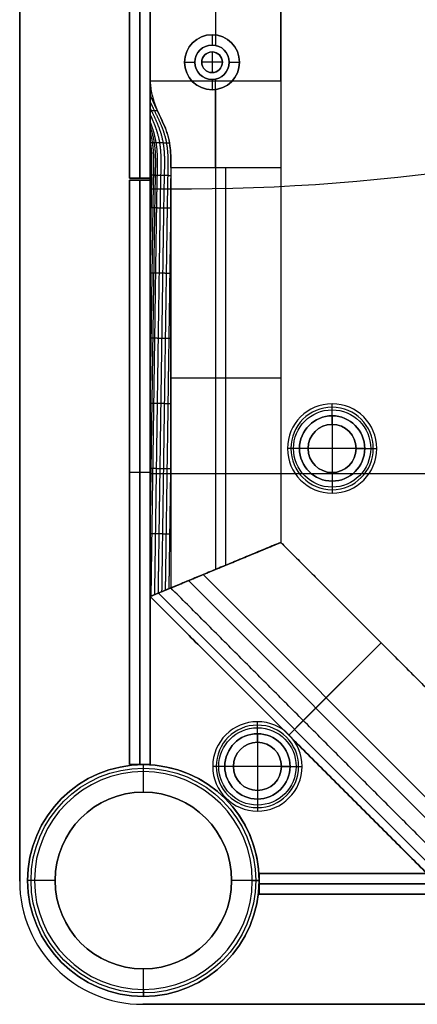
# Model space of a CAD drawing. Header units: millimetres. Extents: x -9 to 841, y -464 to 386.
# Tile 1 of 24: x -9 to 49, y -464 to -321. Entities that reach past the tile are written whole.
import ezdxf

# ---------------------------------------------------------------- set-up
doc = ezdxf.new("R2010")
doc.units = ezdxf.units.MM
doc.header["$MEASUREMENT"] = 0

msp = doc.modelspace()

# ---------------------------------------------------------------- linework, layer by layer
for p, q in [((-9.09, 367.65, 9), (-9.09, -446.55, 9)), ((9.91, 326.24, -36.5), (9.91, -405.15, -36.5)), ((28.91, 318.37, -36.5), (28.91, -397.28, -36.5)), ((6.91, -344.3, -20.5), (6.91, 265.7, -20.5)), ((8.41, 265.7, -40.5), (8.41, -344.3, -40.5)), ((8.41, -344.3, -0.5), (8.41, 265.7, -0.5)), ((9.91, -344.3, -20.5), (9.91, 265.7, -20.5)), ((19.41, -43.42, -72.5), (19.41, -323.48, -72.5)), ((19.41, -299.42, -0.5), (19.41, -325, -0.5)), ((18.91, -323.45, -35.5), (18.91, -324.95, -35.5)), ((18.91, -323.45, -35.5), (18.91, -323.45, -72.5)), ((18.91, -324.95, -0.5), (18.91, -324.95, -35.5)), ((18.91, -325.95, 2.5), (18.91, -325.95, -0.5)), ((18.91, -325.95, 2.5), (18.91, -328.95, 2.5)), ((14.91, -327.45, -35.5), (16.41, -327.45, -35.5)), ((14.91, -327.45, -35.5), (14.91, -327.45, -72.5)), ((16.41, -327.45, -0.5), (16.41, -327.45, -35.5)), ((17.41, -327.45, 2.5), (17.41, -327.45, -0.5)), ((20.41, -327.45, 2.5), (17.41, -327.45, 2.5)), ((20.41, -327.45, 2.5), (20.41, -327.45, -0.5)), ((21.41, -327.45, -35.5), (22.91, -327.45, -35.5)), ((21.41, -327.45, -0.5), (21.41, -327.45, -35.5)), ((22.91, -327.45, -35.5), (22.91, -327.45, -72.5)), ((18.91, -328.95, 2.5), (18.91, -328.95, -0.5)), ((9.91, -330.15, -0.5), (28.91, -330.15, -0.5)), ((9.91, -330.15, -0.5), (28.91, -330.15, -0.5)), ((18.91, -329.95, -0.5), (18.91, -329.95, -35.5)), ((18.91, -329.95, -35.5), (18.91, -331.45, -35.5)), ((19.41, -329.9, -0.5), (19.41, -330.15, -0.5)), ((18.91, -331.45, -35.5), (18.91, -331.45, -72.5)), ((19.41, -331.42, -72.5), (19.41, -401.21, -72.5)), ((20.91, -400.59, -5), (20.91, -342.78, -5)), ((9.91, -344.3, -20.5), (6.91, -344.3, -20.5)), ((9.91, -344.6, -20.5), (6.91, -344.6, -20.5)), ((6.91, -429.6, -20.5), (6.91, -344.6, -20.5)), ((8.41, -344.3, -40.5), (8.41, -344.3, -0.5)), ((8.41, -344.6, -40.5), (8.41, -429.6, -40.5)), ((8.41, -344.6, -0.5), (8.41, -344.6, -40.5)), ((8.41, -429.6, -0.5), (8.41, -344.6, -0.5)), ((9.91, -429.6, -20.5), (9.91, -344.6, -20.5)), ((9.91, -345.84, -3.5), (9.91, -345.84, -0.5)), ((9.91, -429.63, -2), (9.91, -345.84, -2)), ((12.91, -373.34, -5), (28.91, -373.34, -5)), ((36.38, -378.87, 1.25), (36.38, -377.12, -0.5)), ((36.38, -380.12, -1), (36.38, -377.62, -3.5)), ((36.38, -378.87, 12.5), (36.38, -378.87, 1.25)), ((36.38, -378.87, 12.5), (36.38, -388.37, 12.5)), ((36.38, -380.12, -0.5), (36.38, -380.12, -1)), ((31.63, -383.62, 1.25), (29.88, -383.62, -0.5)), ((32.88, -383.62, -1), (30.38, -383.62, -3.5)), ((31.63, -383.62, 12.5), (31.63, -383.62, 1.25)), ((41.13, -383.62, 12.5), (31.63, -383.62, 12.5)), ((32.88, -383.62, -0.5), (32.88, -383.62, -1)), ((39.88, -383.62, -1), (42.38, -383.62, -3.5)), ((39.88, -383.62, -0.5), (39.88, -383.62, -1)), ((41.13, -383.62, 1.25), (42.88, -383.62, -0.5)), ((41.13, -383.62, 12.5), (41.13, -383.62, 1.25)), ((9.91, -387.1, -40.5), (6.91, -387.1, -40.5)), ((9.91, -387.1, -0.5), (6.91, -387.1, -0.5)), ((6.91, -387.1, -0.5), (6.91, -387.1, -40.5)), ((9.91, -387.1, -0.5), (9.91, -387.1, -40.5)), ((9.91, -387.27, -0.5), (114.4, -387.27, -0.5)), ((9.91, -387.27, -3.5), (31.62, -387.27, -3.5)), ((9.91, -387.73, -0.5), (9.91, -387.73, -3.5)), ((36.38, -387.12, -1), (36.38, -389.62, -3.5)), ((36.38, -387.12, -0.5), (36.38, -387.12, -1)), ((41.14, -387.27, -3.5), (114.4, -387.27, -3.5)), ((36.38, -388.37, 1.25), (36.38, -390.12, -0.5)), ((36.38, -388.37, 12.5), (36.38, -388.37, 1.25)), ((28.91, -397.28, -38.75), (9.91, -405.15, -38.75)), ((9.91, -405.15, -38.75), (28.91, -397.28, -38.75)), ((28.91, -397.28, -38.75), (58.08, -426.45, -38.75)), ((53.4, -437.76, -5), (17.6, -401.96, -5)), ((19.41, -401.21, -72.5), (19.41, -401.21, -5)), ((19.41, -401.21, -72.5), (19.41, -401.21, -5)), ((15.47, -402.84, -72.5), (52.52, -439.89, -72.5)), ((9.91, -405.15, -40.25), (50.21, -445.45, -40.25)), ((11.1, -404.65, -6.81), (50.71, -444.26, -6.81)), ((30.06, -425.3, -72.5), (43.5, -411.86, -72.5)), ((32.18, -423.18, -5), (43.5, -411.86, -5)), ((43.5, -411.86, -72.5), (43.5, -411.86, -5)), ((25.51, -425.1, 1.25), (25.51, -423.35, -0.5)), ((30.06, -425.3, -8), (32.18, -423.18, -5)), ((25.51, -426.35, -1), (25.51, -423.85, -3.5)), ((25.51, -425.1, 12.5), (25.51, -425.1, 1.25)), ((25.51, -425.1, 12.5), (25.51, -434.6, 12.5)), ((25.51, -426.35, -0.5), (25.51, -426.35, -1)), ((30.06, -425.3, -72.5), (30.06, -425.3, -8)), ((9.91, -429.6, -20.5), (6.91, -429.6, -20.5)), ((8.41, -429.6, -40.5), (8.41, -429.6, -0.5)), ((8.91, -430.6, -0.5), (8.91, -429.6, -1.5)), ((8.91, -429.6, -1.5), (8.91, -429.6, -721.5)), ((8.91, -433.6, -721.5), (8.91, -429.6, -721.5)), ((8.91, -433.6, -0.5), (8.91, -430.6, -0.5)), ((9.91, -429.63, -0.5), (9.91, -429.63, -3.5)), ((20.76, -429.85, 1.25), (19.01, -429.85, -0.5)), ((22.01, -429.85, -1), (19.51, -429.85, -3.5)), ((20.76, -429.85, 12.5), (20.76, -429.85, 1.25)), ((30.26, -429.85, 12.5), (20.76, -429.85, 12.5)), ((22.01, -429.85, -0.5), (22.01, -429.85, -1)), ((29.01, -429.85, -1), (31.51, -429.85, -3.5)), ((29.01, -429.85, -0.5), (29.01, -429.85, -1)), ((30.26, -429.85, 1.25), (32.01, -429.85, -0.5)), ((30.26, -429.85, 12.5), (30.26, -429.85, 1.25)), ((8.91, -433.6, -0.5), (8.91, -433.6, -721.5)), ((25.51, -433.35, -1), (25.51, -435.85, -3.5)), ((25.51, -433.35, -0.5), (25.51, -433.35, -1)), ((25.51, -434.6, 1.25), (25.51, -436.35, -0.5)), ((25.51, -434.6, 12.5), (25.51, -434.6, 1.25)), ((-9.09, -446.55, -0.5), (-9.09, -446.55, 18.5)), ((-6.94, -446.45, -0.5), (-7.94, -446.45, -1.5)), ((-7.94, -446.45, -1.5), (-7.94, -446.45, -721.5)), ((-3.94, -446.45, -721.5), (-7.94, -446.45, -721.5)), ((-3.94, -446.45, -0.5), (-6.94, -446.45, -0.5)), ((-3.94, -446.45, -0.5), (-3.94, -446.45, -721.5)), ((21.76, -446.45, -0.5), (21.76, -446.45, -721.5)), ((24.76, -446.45, -0.5), (21.76, -446.45, -0.5)), ((25.76, -446.45, -721.5), (21.76, -446.45, -721.5)), ((24.76, -446.45, -0.5), (25.76, -446.45, -1.5)), ((25.73, -445.45, -3.5), (25.73, -445.45, -0.5)), ((109.52, -445.45, -2), (25.73, -445.45, -2)), ((25.76, -448.45, -20.5), (25.76, -445.45, -20.5)), ((25.76, -445.45, -20.5), (110.76, -445.45, -20.5)), ((25.76, -446.45, -1.5), (25.76, -446.45, -721.5)), ((110.76, -446.95, -40.5), (25.76, -446.95, -40.5)), ((25.76, -446.95, -0.5), (110.76, -446.95, -0.5)), ((25.76, -446.95, -40.5), (25.76, -446.95, -0.5)), ((25.76, -448.45, -20.5), (110.76, -448.45, -20.5)), ((8.91, -462.3, -0.5), (8.91, -459.3, -0.5)), ((8.91, -459.3, -0.5), (8.91, -459.3, -721.5)), ((8.91, -463.3, -721.5), (8.91, -459.3, -721.5)), ((8.91, -462.3, -0.5), (8.91, -463.3, -1.5)), ((8.91, -463.3, -1.5), (8.91, -463.3, -721.5)), ((8.81, -464.45, 9), (823.01, -464.45, 9))]:
    msp.add_line(p, q)
for centre, radius in [((18.91, -327.45, -54), 4), ((18.91, -327.45, -18), 2.5), ((18.91, -327.45, 1), 1.5), ((36.38, -383.62, 0.37), 5.62), ((36.38, -383.62, -2.25), 4.75), ((36.38, -383.62, 6.87), 4.75), ((36.38, -383.62, -0.75), 3.5), ((25.51, -429.85, 0.37), 5.63), ((25.51, -429.85, -2.25), 4.75), ((25.51, -429.85, 6.87), 4.75), ((25.51, -429.85, -0.75), 3.5), ((8.91, -446.45, -361.5), 16.85), ((8.91, -446.45, -1), 16.35), ((8.91, -446.45, -361), 12.85)]:
    msp.add_circle(centre, radius)
for centre, radius, start, end in [((18.91, -327.45, -72.5), 4, 90, 270), ((18.91, -327.45, -35.5), 4, 90, 270), ((18.91, -327.45, -72.5), 4, 270, 90), ((18.91, -327.45, -35.5), 4, 270, 90), ((18.91, -327.45, -0.5), 2.5, 90, 270), ((18.91, -327.45, -35.5), 2.5, 90, 270), ((18.91, -327.45, -0.5), 2.5, 270, 90), ((18.91, -327.45, -35.5), 2.5, 270, 90), ((18.91, -327.45, -0.5), 1.5, 0, 180), ((18.91, -327.45, 2.5), 1.5, 0, 180), ((18.91, -327.45, -0.5), 1.5, 180, 0), ((18.91, -327.45, 2.5), 1.5, 180, 0), ((14.04, -45.87, -3.5), 300, 269.2104, 287.5852), ((14.04, -45.87, -0.5), 300, 269.2104, 287.5852), ((14.04, -45.87, -2), 300, 269.2104, 287.5852), ((36.38, -383.62, -0.5), 6.5, 0, 180), ((36.38, -383.62, -3.5), 6, 0, 180), ((36.38, -383.62, 1.25), 4.75, 0, 180), ((36.38, -383.62, 12.5), 4.75, 0, 180), ((36.38, -383.62, -1), 3.5, 0, 180), ((36.38, -383.62, -0.5), 3.5, 0, 180), ((36.38, -383.62, -0.5), 6.5, 180, 0), ((36.38, -383.62, -3.5), 6, 180, 0), ((36.38, -383.62, 1.25), 4.75, 180, 0), ((36.38, -383.62, 12.5), 4.75, 180, 0), ((36.38, -383.62, -1), 3.5, 180, 0), ((36.38, -383.62, -0.5), 3.5, 180, 0), ((25.51, -429.85, -0.5), 6.5, 0, 180), ((25.51, -429.85, -3.5), 6, 0, 180), ((25.51, -429.85, 1.25), 4.75, 0, 180), ((25.51, -429.85, 12.5), 4.75, 0, 180), ((25.51, -429.85, -1), 3.5, 0, 180), ((25.51, -429.85, -0.5), 3.5, 0, 180), ((8.91, -446.45, -1.5), 16.85, 0, 180), ((8.91, -446.45, -721.5), 16.85, 0, 180), ((8.91, -446.45, -0.5), 15.85, 0, 180), ((8.91, -446.45, -0.5), 16.85, 3.4023, 86.5977), ((8.91, -446.45, -3.5), 16.85, 3.4023, 86.5977), ((8.91, -446.45, -2), 16.85, 3.4023, 86.5977), ((25.51, -429.85, -0.5), 6.5, 180, 360), ((25.51, -429.85, -3.5), 6, 180, 0), ((25.51, -429.85, 1.25), 4.75, 180, 0), ((25.51, -429.85, 12.5), 4.75, 180, 0), ((25.51, -429.85, -1), 3.5, 180, 0), ((25.51, -429.85, -0.5), 3.5, 180, 0), ((8.91, -446.45, -721.5), 12.85, 0, 180), ((8.91, -446.45, -0.5), 12.85, 0, 180), ((8.81, -446.55, -0.5), 17.9, 180, 270), ((8.81, -446.55, 18.5), 17.9, 180, 270), ((8.81, -446.55, 9), 17.9, 180, 270), ((8.91, -446.45, -1.5), 16.85, 180, 0), ((8.91, -446.45, -721.5), 16.85, 180, 0), ((8.91, -446.45, -0.5), 15.85, 180, 0), ((8.91, -446.45, -721.5), 12.85, 180, 0), ((8.91, -446.45, -0.5), 12.85, 180, 0)]:
    msp.add_arc(centre, radius, start, end)
at = {"extrusion": (1, 0, 0)}
msp.add_arc((-342.78, 15, 19.41), 20, 270, 309.195, dxfattribs=at)
for points, degree in [([(-9.09, -446.55, -0.5), (-9.09, -39.45, -0.5), (-9.09, 367.65, -0.5)], 2), ([(-9.09, 367.65, 18.5), (-9.09, -39.45, 18.5), (-9.09, -446.55, 18.5)], 2), ([(9.91, 326.24, -72.5), (9.91, -39.45, -72.5), (9.91, -405.15, -72.5)], 2), ([(28.91, 318.37, -72.5), (28.91, -39.45, -72.5), (28.91, -397.28, -72.5)], 2), ([(6.91, -344.3, -40.5), (6.91, -39.3, -40.5), (6.91, 265.7, -40.5)], 2), ([(6.91, 265.7, -0.5), (6.91, -39.3, -0.5), (6.91, -344.3, -0.5)], 2), ([(9.91, 265.7, -40.5), (9.91, -39.3, -40.5), (9.91, -344.3, -40.5)], 2), ([(9.91, -344.3, -0.5), (9.91, -39.3, -0.5), (9.91, 265.7, -0.5)], 2), ([(9.91, -330.15, -0.5), (9.91, -39.45, -0.5), (9.91, 251.24, -0.5)], 2), ([(28.91, -330.15, -0.5), (28.91, -39.45, -0.5), (28.91, 251.24, -0.5)], 2), ([(9.91, -330.23, -0.57), (9.91, -330.2, -0.55), (9.91, -330.17, -0.53), (9.91, -330.15, -0.5)], 3), ([(10.03, -331.48, -1.5), (10.01, -331.42, -1.48), (9.98, -331.36, -1.46), (9.96, -331.31, -1.44), (9.93, -331.25, -1.42), (9.91, -331.19, -1.4)], 5), ([(10.85, -334.24, -3.08), (10.65, -333.83, -2.93), (10.46, -333.42, -2.78), (10.27, -333.02, -2.63), (10.09, -332.61, -2.48), (9.91, -332.21, -2.34)], 5), ([(9.91, -342.78, -8), (9.91, -341.82, -8), (9.91, -340.84, -7.95), (9.91, -339.9, -7.77)], 3), ([(12.83, -339.95, -4.8), (12.92, -340.89, -4.94), (12.9, -341.83, -5), (12.91, -342.78, -5)], 3), ([(9.91, -344.34, -8), (9.91, -343.52, -8), (9.91, -343.14, -8.01), (9.91, -342.78, -8)], 3), ([(12.91, -342.78, -5), (20.91, -342.78, -5), (28.91, -342.78, -5)], 2), ([(28.91, -342.78, -5), (28.91, -370.03, -5), (28.91, -397.28, -5)], 2), ([(9.91, -344.3, -40.5), (8.41, -344.3, -40.5), (6.91, -344.3, -40.5)], 2), ([(6.91, -344.3, -0.5), (8.41, -344.3, -0.5), (9.91, -344.3, -0.5)], 2), ([(6.91, -344.3, -40.5), (6.91, -344.3, -20.5), (6.91, -344.3, -0.5)], 2), ([(6.91, -429.6, -40.5), (6.91, -387.1, -40.5), (6.91, -344.6, -40.5)], 2), ([(6.91, -344.6, -40.5), (8.41, -344.6, -40.5), (9.91, -344.6, -40.5)], 2), ([(6.91, -344.6, -40.5), (6.91, -344.6, -20.5), (6.91, -344.6, -0.5)], 2), ([(6.91, -344.6, -0.5), (8.41, -344.6, -0.5), (9.91, -344.6, -0.5)], 2), ([(6.91, -344.6, -0.5), (6.91, -387.1, -0.5), (6.91, -429.6, -0.5)], 2), ([(9.91, -344.3, -40.5), (9.91, -344.3, -20.5), (9.91, -344.3, -0.5)], 2), ([(9.91, -344.6, -40.5), (9.91, -387.1, -40.5), (9.91, -429.6, -40.5)], 2), ([(9.91, -344.6, -0.5), (9.91, -344.6, -20.5), (9.91, -344.6, -40.5)], 2), ([(9.91, -429.6, -0.5), (9.91, -387.1, -0.5), (9.91, -344.6, -0.5)], 2), ([(9.91, -345.84, -3.5), (9.91, -387.73, -3.5), (9.91, -429.63, -3.5)], 2), ([(9.91, -345.84, -0.5), (9.91, -387.73, -0.5), (9.91, -429.63, -0.5)], 2), ([(28.91, -397.28, -72.5), (19.41, -401.21, -72.5), (9.91, -405.15, -72.5)], 2), ([(9.91, -405.15, -72.5), (19.41, -401.21, -72.5), (28.91, -397.28, -72.5)], 2), ([(12.91, -403.9, -5), (20.91, -400.59, -5), (28.91, -397.28, -5)], 2), ([(28.91, -397.28, -5), (20.91, -400.59, -5), (12.91, -403.9, -5)], 2), ([(12.91, -397.39, -5), (12.91, -399.56, -5), (12.91, -401.73, -5), (12.91, -403.9, -5)], 3), ([(28.91, -397.28, -5), (28.91, -397.28, -38.75), (28.91, -397.28, -72.5)], 2), ([(28.91, -397.28, -5), (43.5, -411.86, -5), (58.08, -426.45, -5)], 2), ([(28.91, -397.28, -72.5), (43.5, -411.86, -72.5), (58.08, -426.45, -72.5)], 2), ([(28.91, -397.28, -72.5), (28.91, -397.28, -38.75), (28.91, -397.28, -5)], 2), ([(9.91, -405.15, -8), (9.91, -404.51, -8), (9.91, -403.88, -8), (9.91, -403.25, -8)], 3), ([(9.91, -405.15, -8), (9.91, -404.51, -8), (9.91, -403.88, -8), (9.91, -403.25, -8)], 3), ([(12.91, -403.9, -5), (11.41, -404.52, -6.5), (9.91, -405.15, -8)], 2), ([(12.91, -403.9, -5), (11.54, -404.47, -6.37), (10.84, -404.76, -7.06), (9.91, -405.15, -8)], 3), ([(9.91, -405.15, -8), (30.06, -425.3, -8), (50.21, -445.45, -8)], 2), ([(9.91, -405.15, -72.5), (9.91, -405.15, -40.25), (9.91, -405.15, -8)], 2), ([(50.21, -445.45, -72.5), (30.06, -425.3, -72.5), (9.91, -405.15, -72.5)], 2), ([(9.91, -405.15, -72.5), (9.91, -405.15, -40.25), (9.91, -405.15, -8)], 2), ([(51.46, -442.45, -5), (32.18, -423.18, -5), (12.91, -403.9, -5)], 2), ([(9.91, -429.6, -40.5), (8.41, -429.6, -40.5), (6.91, -429.6, -40.5)], 2), ([(6.91, -429.6, -0.5), (8.41, -429.6, -0.5), (9.91, -429.6, -0.5)], 2), ([(6.91, -429.6, -40.5), (6.91, -429.6, -20.5), (6.91, -429.6, -0.5)], 2), ([(9.91, -429.6, -40.5), (9.91, -429.6, -20.5), (9.91, -429.6, -0.5)], 2), ([(25.73, -445.45, -3.5), (67.63, -445.45, -3.5), (109.52, -445.45, -3.5)], 2), ([(25.73, -445.45, -0.5), (67.63, -445.45, -0.5), (109.52, -445.45, -0.5)], 2), ([(25.76, -448.45, -40.5), (25.76, -446.95, -40.5), (25.76, -445.45, -40.5)], 2), ([(25.76, -445.45, -40.5), (68.26, -445.45, -40.5), (110.76, -445.45, -40.5)], 2), ([(110.76, -445.45, -0.5), (68.26, -445.45, -0.5), (25.76, -445.45, -0.5)], 2), ([(25.76, -445.45, -0.5), (25.76, -446.95, -0.5), (25.76, -448.45, -0.5)], 2), ([(25.76, -445.45, -40.5), (25.76, -445.45, -20.5), (25.76, -445.45, -0.5)], 2), ([(110.76, -448.45, -40.5), (68.26, -448.45, -40.5), (25.76, -448.45, -40.5)], 2), ([(25.76, -448.45, -0.5), (68.26, -448.45, -0.5), (110.76, -448.45, -0.5)], 2), ([(25.76, -448.45, -40.5), (25.76, -448.45, -20.5), (25.76, -448.45, -0.5)], 2), ([(823.01, -464.45, -0.5), (415.91, -464.45, -0.5), (8.81, -464.45, -0.5)], 2), ([(8.81, -464.45, 18.5), (415.91, -464.45, 18.5), (823.01, -464.45, 18.5)], 2), ([(8.81, -464.45, -0.5), (8.81, -464.45, 9), (8.81, -464.45, 18.5)], 2)]:
    msp.add_open_spline(points, degree=degree)
for points, degree, knots in [([(9.91, -330.23, -0.57), (9.91, -330.24, -0.58), (9.91, -330.24, -0.58), (9.91, -330.26, -0.59), (9.91, -330.27, -0.6), (9.91, -330.29, -0.62), (9.91, -330.31, -0.64), (9.91, -330.37, -0.68), (9.91, -330.41, -0.71), (9.92, -330.52, -0.8), (9.92, -330.6, -0.86), (9.94, -330.84, -1.04), (9.96, -330.99, -1.16), (10.02, -331.47, -1.5), (10.08, -331.8, -1.72), (10.24, -332.47, -2.14), (10.33, -332.81, -2.34), (10.56, -333.5, -2.72), (10.69, -333.85, -2.9), (10.84, -334.2, -3.07)], 3, [-1.1367093, -1.1367093, -1.1367093, -1.1367093, -1.1352954, -1.1352954, -1.1324677, -1.1324677, -1.1268122, -1.1268122, -1.1155014, -1.1155014, -1.0928796, -1.0928796, -1.0479092, -1.0479092, -0.9578016, -0.9578016, -0.8677071, -0.8677071, -0.7776225, -0.7776225, -0.7776225, -0.7776225]), ([(9.91, -334.28, -4.38), (9.91, -333.95, -4.05), (9.91, -333.62, -3.72), (9.91, -332.96, -3.06), (9.91, -332.62, -2.73), (9.91, -331.95, -2.1), (9.91, -331.61, -1.78), (9.91, -331.1, -1.32), (9.91, -330.93, -1.17), (9.91, -330.67, -0.94), (9.91, -330.58, -0.86), (9.91, -330.4, -0.72), (9.91, -330.32, -0.64), (9.91, -330.23, -0.57)], 3, [-1.4405563, -1.4405563, -1.4405563, -1.4405563, -1.3645957, -1.3645957, -1.2886337, -1.2886337, -1.2126706, -1.2126706, -1.174689, -1.174689, -1.1556992, -1.1556992, -1.1367093, -1.1367093, -1.1367093, -1.1367093]), ([(9.91, -334.28, -4.38), (9.91, -333.68, -3.78), (9.91, -333.08, -3.18), (9.91, -331.98, -2.13), (9.91, -331.5, -1.69), (9.91, -330.75, -1.02), (9.91, -330.5, -0.79), (9.91, -330.23, -0.57)], 3, [7.2202834, 7.2202834, 7.2202834, 7.2202834, 7.4882367, 7.4882367, 7.6867267, 7.6867267, 7.7905154, 7.7905154, 7.7905154, 7.7905154]), ([(11.62, -404.44, -6.29), (11.64, -402.75, -6.27), (11.67, -401.07, -6.25), (11.69, -399.38, -6.22), (11.74, -395.8, -6.17), (11.79, -392.22, -6.12), (11.82, -390.32, -6.09), (11.87, -386.53, -6.04), (11.93, -382.74, -5.99), (11.95, -380.85, -5.96), (12.01, -377.06, -5.9), (12.06, -373.27, -5.85), (12.09, -371.37, -5.82), (12.14, -367.58, -5.77), (12.2, -363.79, -5.72), (12.23, -361.9, -5.69), (12.28, -358.11, -5.64), (12.34, -354.32, -5.58), (12.36, -352.42, -5.56), (12.41, -349.58, -5.52), (12.45, -346.73, -5.48), (12.46, -345.79, -5.46), (12.5, -343.89, -5.45), (12.54, -342, -5.43), (12.55, -341.05, -5.41), (12.4, -339.16, -5.26), (11.85, -337.28, -4.8), (11.45, -336.35, -4.48), (10.85, -335.15, -4.01), (10.28, -333.95, -3.56), (10.15, -333.69, -3.46), (10.03, -333.43, -3.36), (9.91, -333.17, -3.27)], 5, [-3.773204, -3.773204, -3.773204, -3.773204, -3.773204, -3.773204, -2.930342, -2.930342, -2.930342, -1.982927, -1.982927, -1.982927, -1.035512, -1.035512, -1.035512, -0.088097, -0.088097, -0.088097, 0.859318, 0.859318, 0.859318, 1.806733, 1.806733, 1.806733, 2.28044, 2.28044, 2.28044, 2.754148, 2.754148, 2.754148, 3.227855, 3.227855, 3.227855, 3.361001, 3.361001, 3.361001, 3.361001, 3.361001, 3.361001]), ([(11.09, -404.66, -6.82), (11.11, -402.92, -6.79), (11.15, -401.19, -6.77), (11.17, -399.46, -6.74), (11.22, -395.83, -6.69), (11.27, -392.21, -6.64), (11.3, -390.31, -6.61), (11.35, -386.52, -6.56), (11.41, -382.73, -6.51), (11.43, -380.84, -6.48), (11.49, -377.05, -6.43), (11.54, -373.26, -6.37), (11.57, -371.36, -6.34), (11.62, -367.57, -6.29), (11.68, -363.78, -6.24), (11.71, -361.88, -6.21), (11.76, -358.09, -6.16), (11.82, -354.3, -6.1), (11.85, -352.41, -6.08), (11.89, -349.57, -6.04), (11.93, -346.72, -6), (11.95, -345.77, -5.99), (11.99, -343.88, -5.98), (12.04, -341.98, -5.96), (12.05, -341.03, -5.95), (11.91, -339.15, -5.8), (11.38, -337.27, -5.36), (10.99, -336.34, -5.04), (10.5, -335.33, -4.66), (10.01, -334.32, -4.28), (9.98, -334.24, -4.25), (9.94, -334.17, -4.22), (9.91, -334.1, -4.2)], 5, [-3.796102, -3.796102, -3.796102, -3.796102, -3.796102, -3.796102, -2.930342, -2.930342, -2.930342, -1.982927, -1.982927, -1.982927, -1.035512, -1.035512, -1.035512, -0.088097, -0.088097, -0.088097, 0.859318, 0.859318, 0.859318, 1.806733, 1.806733, 1.806733, 2.28044, 2.28044, 2.28044, 2.754148, 2.754148, 2.754148, 3.227855, 3.227855, 3.227855, 3.265308, 3.265308, 3.265308, 3.265308, 3.265308, 3.265308]), ([(9.91, -339.9, -7.77), (9.91, -339.37, -7.66), (9.91, -338.86, -7.52), (9.91, -337.84, -7.13), (9.91, -337.36, -6.88), (9.91, -336.42, -6.29), (9.91, -335.97, -5.94), (9.91, -335.1, -5.19), (9.91, -334.69, -4.79), (9.91, -334.28, -4.38)], 3, [-2.0085607, -2.0085607, -2.0085607, -2.0085607, -1.8662811, -1.8662811, -1.723968, -1.723968, -1.5822515, -1.5822515, -1.4405563, -1.4405563, -1.4405563, -1.4405563]), ([(9.91, -339.9, -7.77), (9.91, -339.82, -7.75), (9.91, -339.75, -7.74), (9.91, -338.98, -7.57), (9.91, -338.3, -7.33), (9.91, -337.23, -6.81), (9.91, -336.81, -6.55), (9.91, -335.68, -5.74), (9.91, -335.03, -5.13), (9.91, -334.36, -4.46), (9.91, -334.32, -4.42), (9.91, -334.28, -4.38)], 3, [6.5262335, 6.5262335, 6.5262335, 6.5262335, 6.5491174, 6.5491174, 6.7636654, 6.7636654, 6.9160164, 6.9160164, 7.2021295, 7.2021295, 7.2202834, 7.2202834, 7.2202834, 7.2202834]), ([(9.91, -334.46, -4.56), (9.94, -334.46, -4.51), (9.98, -334.46, -4.47), (10.02, -334.46, -4.42), (10.14, -334.47, -4.26), (10.26, -334.47, -4.1), (10.35, -334.47, -3.99), (10.53, -334.48, -3.76), (10.7, -334.49, -3.54), (10.79, -334.49, -3.43), (10.87, -334.49, -3.31), (10.96, -334.49, -3.2)], 5, [-0.0210929, -0.0210929, -0.0210929, -0.0210929, -0.0210929, -0.0210929, 0.0073876, 0.0073876, 0.0073876, 0.0801837, 0.0801837, 0.0801837, 0.1503453, 0.1503453, 0.1503453, 0.1503453, 0.1503453, 0.1503453]), ([(10.57, -404.87, -7.34), (10.59, -403.09, -7.31), (10.63, -401.32, -7.3), (10.65, -399.54, -7.26), (10.7, -395.87, -7.21), (10.75, -392.19, -7.16), (10.78, -390.3, -7.13), (10.83, -386.51, -7.08), (10.89, -382.72, -7.03), (10.91, -380.82, -7), (10.97, -377.03, -6.95), (11.02, -373.24, -6.89), (11.05, -371.35, -6.86), (11.1, -367.56, -6.81), (11.16, -363.77, -6.76), (11.19, -361.87, -6.73), (11.24, -358.08, -6.68), (11.3, -354.29, -6.62), (11.32, -352.4, -6.6), (11.37, -349.55, -6.56), (11.41, -346.71, -6.52), (11.43, -345.76, -6.51), (11.47, -343.87, -6.5), (11.52, -341.97, -6.49), (11.53, -341.02, -6.47), (11.41, -339.26, -6.33), (10.95, -337.49, -5.95), (10.65, -336.68, -5.71), (10.29, -335.86, -5.42), (9.91, -335.04, -5.12)], 5, [-3.818951, -3.818951, -3.818951, -3.818951, -3.818951, -3.818951, -2.930342, -2.930342, -2.930342, -1.982927, -1.982927, -1.982927, -1.035512, -1.035512, -1.035512, -0.088097, -0.088097, -0.088097, 0.859318, 0.859318, 0.859318, 1.806733, 1.806733, 1.806733, 2.28044, 2.28044, 2.28044, 2.754148, 2.754148, 2.754148, 3.167761, 3.167761, 3.167761, 3.167761, 3.167761, 3.167761]), ([(10.84, -334.2, -3.07), (11.03, -334.68, -3.29), (11.26, -335.15, -3.5), (11.7, -336.11, -3.86), (11.92, -336.58, -4.03), (12.21, -337.3, -4.24), (12.29, -337.54, -4.3), (12.45, -338.02, -4.43), (12.52, -338.26, -4.49), (12.7, -338.99, -4.65), (12.78, -339.47, -4.73), (12.83, -339.95, -4.8)], 3, [-0.7776225, -0.7776225, -0.7776225, -0.7776225, -0.6528442, -0.6528442, -0.5282185, -0.5282185, -0.4659072, -0.4659072, -0.4035953, -0.4035953, -0.2789605, -0.2789605, -0.2789605, -0.2789605]), ([(12.83, -339.95, -4.8), (12.77, -339.42, -4.73), (12.69, -338.91, -4.63), (12.43, -337.9, -4.4), (12.26, -337.42, -4.27), (11.87, -336.47, -3.98), (11.66, -336.01, -3.83), (11.23, -335.1, -3.47), (11.02, -334.65, -3.28), (10.84, -334.2, -3.07)], 3, [6.5632175, 6.5632175, 6.5632175, 6.5632175, 6.7454324, 6.7454324, 6.9275494, 6.9275494, 7.1093347, 7.1093347, 7.2911538, 7.2911538, 7.2911538, 7.2911538]), ([(10.05, -405.09, -7.86), (10.07, -403.27, -7.83), (10.11, -401.44, -7.82), (10.12, -399.62, -7.79), (10.18, -395.9, -7.73), (10.23, -392.18, -7.68), (10.26, -390.29, -7.65), (10.31, -386.5, -7.6), (10.37, -382.71, -7.55), (10.39, -380.81, -7.52), (10.45, -377.02, -7.47), (10.5, -373.23, -7.41), (10.53, -371.34, -7.38), (10.58, -367.55, -7.33), (10.64, -363.76, -7.28), (10.66, -361.86, -7.25), (10.72, -358.07, -7.2), (10.77, -354.28, -7.14), (10.8, -352.38, -7.12), (10.84, -349.54, -7.08), (10.89, -346.7, -7.04), (10.9, -345.75, -7.03), (10.95, -343.86, -7.01), (10.99, -341.96, -7), (11, -341.01, -6.98), (10.89, -339.47, -6.86), (10.54, -337.92, -6.57), (10.36, -337.33, -6.42), (10.15, -336.73, -6.25), (9.91, -336.13, -6.05)], 5, [-3.841726, -3.841726, -3.841726, -3.841726, -3.841726, -3.841726, -2.930342, -2.930342, -2.930342, -1.982927, -1.982927, -1.982927, -1.035512, -1.035512, -1.035512, -0.088097, -0.088097, -0.088097, 0.859318, 0.859318, 0.859318, 1.806733, 1.806733, 1.806733, 2.28044, 2.28044, 2.28044, 2.754148, 2.754148, 2.754148, 3.056348, 3.056348, 3.056348, 3.056348, 3.056348, 3.056348]), ([(9.91, -396.52, -8), (9.91, -396.41, -8), (9.91, -396.3, -8), (9.91, -396.19, -8), (9.94, -394.18, -7.97), (9.97, -392.18, -7.94), (10, -390.28, -7.91), (10.05, -386.49, -7.86), (10.11, -382.7, -7.81), (10.13, -380.81, -7.78), (10.19, -377.02, -7.73), (10.24, -373.23, -7.67), (10.27, -371.33, -7.64), (10.32, -367.54, -7.59), (10.38, -363.75, -7.54), (10.4, -361.85, -7.51), (10.46, -358.06, -7.46), (10.51, -354.27, -7.4), (10.54, -352.38, -7.38), (10.58, -349.54, -7.34), (10.63, -346.69, -7.3), (10.64, -345.75, -7.29), (10.68, -343.85, -7.27), (10.72, -341.95, -7.25), (10.73, -341.01, -7.24), (10.63, -339.6, -7.13), (10.34, -338.19, -6.87), (10.22, -337.72, -6.77), (10.07, -337.26, -6.65), (9.91, -336.79, -6.52)], 5, [-2.985987, -2.985987, -2.985987, -2.985987, -2.985987, -2.985987, -2.930342, -2.930342, -2.930342, -1.982927, -1.982927, -1.982927, -1.035512, -1.035512, -1.035512, -0.088097, -0.088097, -0.088097, 0.859318, 0.859318, 0.859318, 1.806733, 1.806733, 1.806733, 2.28044, 2.28044, 2.28044, 2.754148, 2.754148, 2.754148, 2.988657, 2.988657, 2.988657, 2.988657, 2.988657, 2.988657]), ([(9.91, -378.17, -8), (9.91, -377.94, -8), (9.92, -377.71, -8), (9.92, -377.48, -7.99), (9.95, -375.35, -7.96), (9.98, -373.22, -7.93), (10.01, -371.32, -7.9), (10.06, -367.53, -7.85), (10.12, -363.74, -7.8), (10.14, -361.85, -7.77), (10.2, -358.06, -7.72), (10.25, -354.27, -7.66), (10.28, -352.37, -7.64), (10.32, -349.53, -7.6), (10.36, -346.69, -7.56), (10.38, -345.74, -7.54), (10.42, -343.84, -7.53), (10.45, -341.95, -7.51), (10.46, -341, -7.49), (10.37, -339.76, -7.39), (10.14, -338.51, -7.18), (10.07, -338.21, -7.13), (9.99, -337.91, -7.06), (9.91, -337.62, -7)], 5, [-1.151897, -1.151897, -1.151897, -1.151897, -1.151897, -1.151897, -1.035512, -1.035512, -1.035512, -0.088097, -0.088097, -0.088097, 0.859318, 0.859318, 0.859318, 1.806733, 1.806733, 1.806733, 2.28044, 2.28044, 2.28044, 2.754148, 2.754148, 2.754148, 2.905049, 2.905049, 2.905049, 2.905049, 2.905049, 2.905049]), ([(9.91, -359.87, -8), (9.92, -359.5, -8), (9.92, -359.14, -7.99), (9.93, -358.78, -7.99), (9.96, -356.52, -7.95), (9.99, -354.26, -7.92), (10.02, -352.37, -7.9), (10.06, -349.52, -7.86), (10.1, -346.68, -7.82), (10.11, -345.73, -7.8), (10.15, -343.84, -7.78), (10.18, -341.94, -7.76), (10.18, -340.99, -7.74), (10.11, -339.99, -7.66), (9.94, -338.98, -7.51), (9.93, -338.91, -7.5), (9.92, -338.85, -7.49), (9.91, -338.78, -7.48)], 5, [0.678081, 0.678081, 0.678081, 0.678081, 0.678081, 0.678081, 0.859318, 0.859318, 0.859318, 1.806733, 1.806733, 1.806733, 2.28044, 2.28044, 2.28044, 2.754148, 2.754148, 2.754148, 2.787139, 2.787139, 2.787139, 2.787139, 2.787139, 2.787139]), ([(9.91, -339.11, -7.58), (9.92, -339.11, -7.57), (9.93, -339.11, -7.56), (9.94, -339.11, -7.55), (10.01, -339.11, -7.49), (10.08, -339.11, -7.43), (10.13, -339.11, -7.38), (10.24, -339.11, -7.28), (10.35, -339.12, -7.18), (10.4, -339.12, -7.13), (10.51, -339.12, -7.03), (10.62, -339.12, -6.92), (10.67, -339.12, -6.87), (10.83, -339.13, -6.72), (10.99, -339.13, -6.57), (11.1, -339.13, -6.46), (11.31, -339.14, -6.25), (11.51, -339.14, -6.04), (11.61, -339.14, -5.94), (11.81, -339.15, -5.73), (12.01, -339.16, -5.51), (12.11, -339.16, -5.4), (12.29, -339.16, -5.19), (12.47, -339.17, -4.98), (12.56, -339.17, -4.88), (12.64, -339.17, -4.78), (12.72, -339.18, -4.67)], 5, [-0.2547741, -0.2547741, -0.2547741, -0.2547741, -0.2547741, -0.2547741, -0.2473987, -0.2473987, -0.2473987, -0.2110006, -0.2110006, -0.2110006, -0.1746026, -0.1746026, -0.1746026, -0.1382045, -0.1382045, -0.1382045, -0.0654085, -0.0654085, -0.0654085, 0.0073876, 0.0073876, 0.0073876, 0.0801837, 0.0801837, 0.0801837, 0.1459367, 0.1459367, 0.1459367, 0.1459367, 0.1459367, 0.1459367]), ([(9.91, -342.78, -8), (9.91, -342.3, -8), (9.91, -341.82, -7.99), (9.91, -340.85, -7.92), (9.91, -340.37, -7.86), (9.91, -339.9, -7.77)], 3, [-2.2450042, -2.2450042, -2.2450042, -2.2450042, -2.1267643, -2.1267643, -2.0085607, -2.0085607, -2.0085607, -2.0085607]), ([(12.91, -342.78, -5), (12.91, -342.31, -5), (12.91, -341.84, -4.99), (12.9, -341.11, -4.93), (12.89, -340.88, -4.91), (12.87, -340.42, -4.86), (12.85, -340.19, -4.84), (12.83, -339.95, -4.8)], 3, [6.2360778, 6.2360778, 6.2360778, 6.2360778, 6.3958226, 6.3958226, 6.4795292, 6.4795292, 6.5632175, 6.5632175, 6.5632175, 6.5632175]), ([(12.91, -342.78, -5), (12.91, -343.27, -5), (12.91, -343.81, -5), (12.91, -344.04, -5), (12.91, -344.2, -5), (12.91, -344.36, -5)], 3, [0.0432705, 0.0432705, 0.0432705, 0.0432705, 0.1568614, 0.1568614, 0.3836885, 0.3836885, 0.3836885, 0.3836885]), ([(9.91, -343.83, -8), (9.96, -343.83, -7.96), (10, -343.84, -7.91), (10.05, -343.84, -7.87), (10.15, -343.84, -7.77), (10.25, -343.84, -7.68), (10.31, -343.84, -7.63), (10.42, -343.84, -7.53), (10.52, -343.85, -7.42), (10.58, -343.85, -7.37), (10.68, -343.85, -7.27), (10.79, -343.85, -7.17), (10.84, -343.85, -7.12), (11, -343.86, -6.96), (11.16, -343.86, -6.81), (11.27, -343.86, -6.71), (11.47, -343.87, -6.5), (11.68, -343.87, -6.29), (11.79, -343.87, -6.19), (11.99, -343.88, -5.98), (12.2, -343.88, -5.76), (12.3, -343.89, -5.66), (12.48, -343.89, -5.46), (12.66, -343.9, -5.27), (12.75, -343.9, -5.18), (12.83, -343.9, -5.09), (12.91, -343.9, -5)], 5, [-0.2795525, -0.2795525, -0.2795525, -0.2795525, -0.2795525, -0.2795525, -0.2473987, -0.2473987, -0.2473987, -0.2110006, -0.2110006, -0.2110006, -0.1746026, -0.1746026, -0.1746026, -0.1382045, -0.1382045, -0.1382045, -0.0654085, -0.0654085, -0.0654085, 0.0073876, 0.0073876, 0.0073876, 0.0801837, 0.0801837, 0.0801837, 0.1403265, 0.1403265, 0.1403265, 0.1403265, 0.1403265, 0.1403265]), ([(9.91, -377.21, -8), (9.91, -374.47, -8), (9.91, -371.73, -8), (9.91, -366.25, -8), (9.91, -363.51, -8), (9.91, -358.04, -8), (9.91, -355.3, -8), (9.91, -351.19, -8), (9.91, -349.82, -8), (9.91, -347.08, -8), (9.91, -345.71, -8), (9.91, -344.34, -8)], 3, [-10.095638, -10.095638, -10.095638, -10.095638, -7.571728, -7.571728, -5.047819, -5.047819, -2.52391, -2.52391, -1.261955, -1.261955, 0, 0, 0, 0]), ([(9.91, -377.21, -8), (9.91, -376.13, -8), (9.91, -375.05, -8), (9.91, -373.96, -8), (9.91, -368.77, -8), (9.91, -363.57, -8), (9.91, -353.69, -8), (9.91, -349.02, -8), (9.91, -344.34, -8)], 3, [2.793105, 2.793105, 2.793105, 2.793105, 3.118039, 3.118039, 3.118039, 4.677058, 4.677058, 6.080941, 6.080941, 6.080941, 6.080941]), ([(12.91, -344.36, -5), (12.91, -345.46, -5), (12.91, -346.57, -5), (12.91, -348.78, -5.01), (12.91, -349.88, -5), (12.91, -353.2, -5), (12.91, -355.4, -5), (12.91, -362.03, -5), (12.91, -366.45, -5), (12.91, -379.71, -5), (12.91, -388.55, -5), (12.91, -397.39, -5)], 3, [-2.461058, -2.461058, -2.461058, -2.461058, -2.349421, -2.349421, -2.237785, -2.237785, -2.014511, -2.014511, -1.567965, -1.567965, -0.674871, -0.674871, -0.674871, -0.674871]), ([(12.91, -397.39, -5), (12.91, -394.78, -5), (12.91, -392.17, -5), (12.91, -384.36, -5), (12.91, -379.16, -5), (12.91, -373.96, -5), (12.91, -368.77, -5), (12.91, -363.57, -5), (12.91, -353.7, -5), (12.91, -349.03, -5), (12.91, -344.36, -5)], 3, [0.775389, 0.775389, 0.775389, 0.775389, 1.559019, 1.559019, 3.118039, 3.118039, 3.118039, 4.677058, 4.677058, 6.07894, 6.07894, 6.07894, 6.07894]), ([(9.91, -348.57, -8), (9.94, -348.57, -7.97), (9.98, -348.57, -7.94), (10.01, -348.58, -7.91), (10.09, -348.58, -7.82), (10.18, -348.58, -7.74), (10.23, -348.58, -7.69), (10.34, -348.58, -7.58), (10.44, -348.58, -7.48), (10.49, -348.59, -7.43), (10.6, -348.59, -7.33), (10.7, -348.59, -7.22), (10.76, -348.59, -7.17), (10.91, -348.6, -7.01), (11.07, -348.6, -6.86), (11.17, -348.6, -6.76), (11.38, -348.61, -6.55), (11.59, -348.61, -6.34), (11.7, -348.61, -6.24), (11.9, -348.62, -6.03), (12.11, -348.62, -5.82), (12.21, -348.63, -5.71), (12.42, -348.63, -5.51), (12.62, -348.63, -5.31), (12.71, -348.64, -5.21), (12.81, -348.64, -5.11), (12.91, -348.64, -5)], 5, [-0.2694998, -0.2694998, -0.2694998, -0.2694998, -0.2694998, -0.2694998, -0.2473987, -0.2473987, -0.2473987, -0.2110006, -0.2110006, -0.2110006, -0.1746026, -0.1746026, -0.1746026, -0.1382045, -0.1382045, -0.1382045, -0.0654085, -0.0654085, -0.0654085, 0.0073876, 0.0073876, 0.0073876, 0.0801837, 0.0801837, 0.0801837, 0.1493524, 0.1493524, 0.1493524, 0.1493524, 0.1493524, 0.1493524]), ([(12.14, -404.22, -5.77), (12.16, -402.58, -5.74), (12.19, -400.94, -5.72), (12.21, -399.3, -5.7), (12.26, -395.77, -5.65), (12.31, -392.23, -5.6), (12.34, -390.34, -5.57), (12.39, -386.54, -5.52), (12.45, -382.75, -5.47), (12.48, -380.86, -5.44), (12.53, -377.07, -5.38), (12.58, -373.28, -5.33), (12.61, -371.38, -5.3), (12.66, -367.59, -5.25), (12.72, -363.8, -5.2), (12.75, -361.91, -5.17), (12.79, -358.48, -5.12), (12.84, -355.05, -5.07), (12.86, -353.52, -5.05), (12.89, -351.98, -5.03), (12.91, -350.45, -5)], 5, [-3.750278, -3.750278, -3.750278, -3.750278, -3.750278, -3.750278, -2.930342, -2.930342, -2.930342, -1.982927, -1.982927, -1.982927, -1.035512, -1.035512, -1.035512, -0.088097, -0.088097, -0.088097, 0.859318, 0.859318, 0.859318, 1.625958, 1.625958, 1.625958, 1.625958, 1.625958, 1.625958]), ([(9.91, -358.05, -8), (9.92, -358.05, -8), (9.92, -358.05, -7.99), (9.93, -358.05, -7.99), (9.98, -358.05, -7.93), (10.04, -358.05, -7.87), (10.09, -358.06, -7.82), (10.2, -358.06, -7.72), (10.3, -358.06, -7.61), (10.35, -358.06, -7.56), (10.46, -358.06, -7.46), (10.56, -358.07, -7.35), (10.61, -358.07, -7.3), (10.77, -358.07, -7.14), (10.93, -358.07, -6.99), (11.03, -358.08, -6.89), (11.24, -358.08, -6.68), (11.45, -358.09, -6.47), (11.55, -358.09, -6.37), (11.76, -358.09, -6.16), (11.97, -358.1, -5.95), (12.07, -358.1, -5.84), (12.28, -358.11, -5.64), (12.49, -358.11, -5.43), (12.59, -358.11, -5.32), (12.72, -358.12, -5.2), (12.84, -358.12, -5.07), (12.87, -358.12, -5.05), (12.89, -358.12, -5.02), (12.91, -358.12, -5)], 5, [-0.2508857, -0.2508857, -0.2508857, -0.2508857, -0.2508857, -0.2508857, -0.2473987, -0.2473987, -0.2473987, -0.2110006, -0.2110006, -0.2110006, -0.1746026, -0.1746026, -0.1746026, -0.1382045, -0.1382045, -0.1382045, -0.0654085, -0.0654085, -0.0654085, 0.0073876, 0.0073876, 0.0073876, 0.0801837, 0.0801837, 0.0801837, 0.1529798, 0.1529798, 0.1529798, 0.1685569, 0.1685569, 0.1685569, 0.1685569, 0.1685569, 0.1685569]), ([(9.91, -367.53, -8), (9.94, -367.53, -7.97), (9.97, -367.53, -7.94), (10, -367.53, -7.91), (10.08, -367.53, -7.83), (10.17, -367.54, -7.75), (10.22, -367.54, -7.69), (10.32, -367.54, -7.59), (10.43, -367.54, -7.49), (10.48, -367.54, -7.43), (10.63, -367.55, -7.28), (10.79, -367.55, -7.12), (10.89, -367.55, -7.02), (11.1, -367.56, -6.81), (11.31, -367.56, -6.6), (11.42, -367.56, -6.5), (11.62, -367.57, -6.29), (11.83, -367.57, -6.08), (11.94, -367.58, -5.98), (12.14, -367.58, -5.77), (12.35, -367.59, -5.56), (12.46, -367.59, -5.46), (12.61, -367.59, -5.3), (12.76, -367.6, -5.15), (12.81, -367.6, -5.1), (12.86, -367.6, -5.05), (12.91, -367.6, -5)], 5, [-0.2321978, -0.2321978, -0.2321978, -0.2321978, -0.2321978, -0.2321978, -0.2110006, -0.2110006, -0.2110006, -0.1746026, -0.1746026, -0.1746026, -0.1382045, -0.1382045, -0.1382045, -0.0654085, -0.0654085, -0.0654085, 0.0073876, 0.0073876, 0.0073876, 0.0801837, 0.0801837, 0.0801837, 0.1529798, 0.1529798, 0.1529798, 0.1874365, 0.1874365, 0.1874365, 0.1874365, 0.1874365, 0.1874365]), ([(9.91, -377.01, -8), (9.91, -377.01, -8), (9.92, -377.01, -8), (9.92, -377.01, -7.99), (9.98, -377.01, -7.94), (10.03, -377.01, -7.88), (10.08, -377.01, -7.83), (10.19, -377.02, -7.73), (10.29, -377.02, -7.62), (10.34, -377.02, -7.57), (10.5, -377.02, -7.41), (10.66, -377.03, -7.26), (10.76, -377.03, -7.15), (10.97, -377.03, -6.95), (11.18, -377.04, -6.74), (11.28, -377.04, -6.63), (11.49, -377.05, -6.43), (11.7, -377.05, -6.22), (11.8, -377.05, -6.11), (12.01, -377.06, -5.9), (12.22, -377.06, -5.7), (12.32, -377.06, -5.59), (12.5, -377.07, -5.41), (12.68, -377.07, -5.23), (12.76, -377.07, -5.16), (12.83, -377.08, -5.08), (12.91, -377.08, -5)], 5, [-0.2133198, -0.2133198, -0.2133198, -0.2133198, -0.2133198, -0.2133198, -0.2110006, -0.2110006, -0.2110006, -0.1746026, -0.1746026, -0.1746026, -0.1382045, -0.1382045, -0.1382045, -0.0654085, -0.0654085, -0.0654085, 0.0073876, 0.0073876, 0.0073876, 0.0801837, 0.0801837, 0.0801837, 0.1529798, 0.1529798, 0.1529798, 0.2063168, 0.2063168, 0.2063168, 0.2063168, 0.2063168, 0.2063168]), ([(9.91, -392.45, -8), (9.91, -391.49, -8), (9.91, -390.52, -8), (9.91, -385.44, -8), (9.91, -381.33, -8), (9.91, -377.21, -8)], 3, [1.269142, 1.269142, 1.269142, 1.269142, 1.559019, 1.559019, 2.793105, 2.793105, 2.793105, 2.793105]), ([(9.91, -386.49, -8), (9.94, -386.49, -7.97), (9.97, -386.49, -7.95), (9.99, -386.49, -7.92), (10.08, -386.49, -7.84), (10.16, -386.49, -7.76), (10.21, -386.5, -7.7), (10.36, -386.5, -7.55), (10.52, -386.5, -7.39), (10.62, -386.5, -7.29), (10.83, -386.51, -7.08), (11.04, -386.51, -6.87), (11.14, -386.52, -6.77), (11.35, -386.52, -6.56), (11.56, -386.53, -6.35), (11.67, -386.53, -6.25), (11.87, -386.53, -6.04), (12.08, -386.54, -5.83), (12.19, -386.54, -5.73), (12.39, -386.54, -5.52), (12.6, -386.55, -5.31), (12.7, -386.55, -5.21), (12.81, -386.55, -5.11), (12.91, -386.56, -5)], 5, [-0.1944412, -0.1944412, -0.1944412, -0.1944412, -0.1944412, -0.1944412, -0.1746026, -0.1746026, -0.1746026, -0.1382045, -0.1382045, -0.1382045, -0.0654085, -0.0654085, -0.0654085, 0.0073876, 0.0073876, 0.0073876, 0.0801837, 0.0801837, 0.0801837, 0.1529798, 0.1529798, 0.1529798, 0.225196, 0.225196, 0.225196, 0.225196, 0.225196, 0.225196]), ([(12.66, -404, -5.25), (12.69, -402.41, -5.22), (12.71, -400.82, -5.2), (12.73, -399.22, -5.18), (12.78, -395.79, -5.13), (12.83, -392.36, -5.08), (12.86, -390.52, -5.05), (12.88, -388.68, -5.03), (12.91, -386.85, -5)], 5, [-3.727346, -3.727346, -3.727346, -3.727346, -3.727346, -3.727346, -2.930342, -2.930342, -2.930342, -2.01203, -2.01203, -2.01203, -2.01203, -2.01203, -2.01203]), ([(9.91, -403.25, -8), (9.91, -402.96, -8), (9.91, -402.63, -8), (9.91, -399.5, -8.01), (9.91, -396.74, -8), (9.91, -393.57, -8), (9.91, -393.05, -8), (9.91, -392.45, -8)], 3, [0.2231069, 0.2231069, 0.2231069, 0.2231069, 0.2982626, 0.2982626, 0.8442639, 0.8442639, 0.9272066, 0.9272066, 0.9272066, 0.9272066]), ([(9.91, -395.97, -8), (9.91, -395.97, -8), (9.91, -395.97, -8), (9.91, -395.97, -8), (9.97, -395.97, -7.95), (10.02, -395.97, -7.89), (10.07, -395.97, -7.84), (10.23, -395.97, -7.68), (10.38, -395.98, -7.53), (10.49, -395.98, -7.42), (10.7, -395.99, -7.21), (10.9, -395.99, -7.01), (11.01, -395.99, -6.9), (11.22, -396, -6.69), (11.43, -396, -6.49), (11.53, -396, -6.38), (11.74, -396.01, -6.17), (11.95, -396.01, -5.97), (12.05, -396.02, -5.86), (12.26, -396.02, -5.65), (12.47, -396.03, -5.45), (12.57, -396.03, -5.34), (12.7, -396.03, -5.21), (12.83, -396.03, -5.08), (12.86, -396.03, -5.05), (12.88, -396.04, -5.03), (12.91, -396.04, -5)], 5, [-0.1756747, -0.1756747, -0.1756747, -0.1756747, -0.1756747, -0.1756747, -0.1746026, -0.1746026, -0.1746026, -0.1382045, -0.1382045, -0.1382045, -0.0654085, -0.0654085, -0.0654085, 0.0073876, 0.0073876, 0.0073876, 0.0801837, 0.0801837, 0.0801837, 0.1529798, 0.1529798, 0.1529798, 0.2257759, 0.2257759, 0.2257759, 0.2440741, 0.2440741, 0.2440741, 0.2440741, 0.2440741, 0.2440741])]:
    msp.add_open_spline(points, degree=degree, knots=knots)
msp.add_rational_spline([(28.91, -330.15, -0.5), (28.91, -335.66, -5), (28.91, -342.78, -5)], [1, 0.942072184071, 1], degree=2)

doc.saveas('drawing.dxf')
